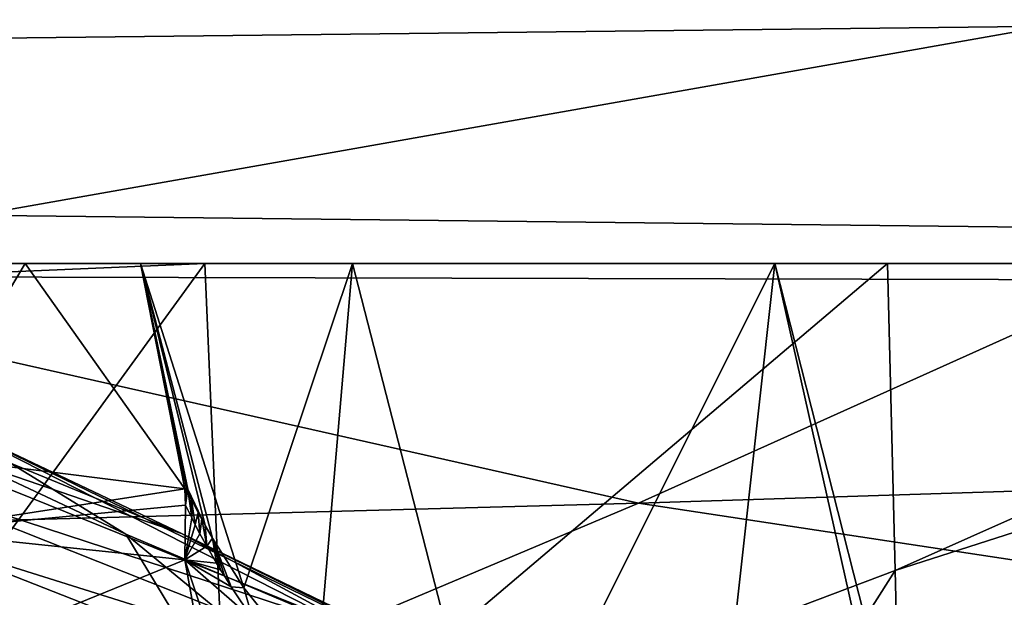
# Model space of a CAD drawing. Header units: metres. Extents: x -1004 to 0, y -808 to 0.
# Tile 110 of 122: x -215 to -179, y -64 to -43. Entities that reach past the tile are written whole.
import ezdxf

# ---------------------------------------------------------------- set-up
doc = ezdxf.new("R2010")
doc.units = ezdxf.units.M

msp = doc.modelspace()

# ---------------------------------------------------------------- linework, layer by layer
at = {"layer": 'top'}
for points in [[(-943.0271, -42.2672, 2063.060059), (-943.0271, -52.26717, 2063.060059), (-61.027081, -42.267323, 2063.060059)], [(-61.027081, -42.267323, 163.059998), (-61.026958, -52.26717, 163.059998), (-943.0271, -42.2672, 163.059998)], [(-943.0271, -42.2672, 163.059998), (-61.026958, -52.26717, 163.059998), (-943.0271, -52.26717, 163.059998)], [(-943.0271, -52.26717, 2063.060059), (-61.026958, -52.26717, 2063.060059), (-61.027081, -42.267323, 2063.060059)], [(-249.112656, -44.404568, 665.240845), (-531.962463, -59.26767, 664.851257), (-202.874207, -76.227615, 664.407471)], [(-249.112656, -44.404568, 665.240845), (-211.374176, -62.171532, 664.775574), (-218.480881, -57.810226, 708.20575)], [(-211.374176, -62.171532, 664.775574), (-249.112656, -44.404568, 665.240845), (-202.874207, -76.227615, 664.407471)], [(-943.0271, -52.26717, 2063.060059), (-428.863464, -52.26717, 2035.059937), (-61.026958, -52.26717, 2063.060059)], [(-61.026958, -52.26717, 163.059998), (-407.772705, -52.26717, 179.05925), (-943.0271, -52.26717, 163.059998)], [(-428.863464, -52.26717, 2035.059937), (-376.130707, -52.26717, 2033.806885), (-61.026958, -52.26717, 2063.060059)], [(-387.05249, -52.26717, 179.74173), (-407.772705, -52.26717, 179.05925), (-61.026958, -52.26717, 163.059998)], [(-366.171051, -52.26717, 181.828079), (-387.05249, -52.26717, 179.74173), (-61.026958, -52.26717, 163.059998)], [(-61.026958, -52.26717, 2063.060059), (-376.130707, -52.26717, 2033.806885), (-323.517303, -52.26717, 2030.046021)], [(-345.062103, -52.26717, 185.403137), (-366.171051, -52.26717, 181.828079), (-61.026958, -52.26717, 163.059998)], [(-61.026958, -52.26717, 163.059998), (-323.424683, -52.26717, 190.665115), (-345.062103, -52.26717, 185.403137)], [(-61.026958, -52.26717, 2063.060059), (-323.517303, -52.26717, 2030.046021), (-155.788605, -52.26717, 2035.012573)], [(-323.517303, -52.26717, 2030.046021), (-271.142548, -52.26717, 2023.785889), (-155.788605, -52.26717, 2035.012573)], [(-301.283936, -52.26717, 197.828186), (-323.424683, -52.26717, 190.665115), (-61.026958, -52.26717, 163.059998)], [(-278.817078, -52.26717, 207.085617), (-301.283936, -52.26717, 197.828186), (-61.026958, -52.26717, 163.059998)], [(-61.026958, -52.26717, 163.059998), (-183.543732, -52.26717, 219.960983), (-278.817078, -52.26717, 207.085617)], [(-183.543732, -52.26717, 219.960983), (-256.174164, -52.26717, 218.653671), (-278.817078, -52.26717, 207.085617)], [(-155.788605, -52.26717, 2035.012573), (-271.142548, -52.26717, 2023.785889), (-245.082047, -52.26717, 2019.7229)], [(-183.543732, -52.26717, 219.960983), (-208.492752, -52.26717, 225.860092), (-256.174164, -52.26717, 218.653671)], [(-208.492752, -52.26717, 225.860092), (-233.59285, -52.26717, 232.631561), (-256.174164, -52.26717, 218.653671)], [(-155.788605, -52.26717, 2035.012573), (-245.082047, -52.26717, 2019.7229), (-187.655472, -52.26717, 2024.519531)], [(-245.082047, -52.26717, 2019.7229), (-232.112823, -52.26717, 2017.463257), (-187.655472, -52.26717, 2024.519531)], [(-208.492752, -52.26717, 225.860092), (-233.526703, -53.347126, 232.889816), (-233.59285, -52.26717, 232.631561)], [(-229.333786, -80.957428, 238.845657), (-233.526703, -53.347126, 232.889816), (-208.492752, -52.26717, 225.860092)], [(-187.655472, -52.26717, 2024.519531), (-232.112823, -52.26717, 2017.463257), (-203.098633, -52.26717, 2017.953491)], [(-232.112823, -52.26717, 2017.463257), (-219.226089, -52.26717, 2015.063477), (-203.098633, -52.26717, 2017.953491)], [(-207.61496, -72.704018, 231.512817), (-229.333786, -80.957428, 238.845657), (-208.492752, -52.26717, 225.860092)], [(-219.226089, -52.26717, 2015.063477), (-219.224609, -59.251183, 2013.853882), (-215.054718, -52.26717, 2015.059692)], [(-203.098633, -52.26717, 2017.953491), (-219.226089, -52.26717, 2015.063477), (-215.054718, -52.26717, 2015.059692)], [(-219.224609, -59.251183, 2013.853882), (-209.224609, -60.508411, 2013.625122), (-215.054718, -52.26717, 2015.059692)], [(-215.054718, -52.26717, 2015.059692), (-209.224609, -60.508411, 2013.625122), (-210.847839, -52.26717, 2015.059937)], [(-215.054718, -52.26717, 2015.059692), (-210.847839, -52.26717, 2015.059937), (-203.098633, -52.26717, 2017.953491)], [(-203.098633, -52.26717, 2017.953491), (-210.847839, -52.26717, 2015.059937), (-207.069885, -64.139069, 2013.776367)], [(-210.847839, -52.26717, 2015.059937), (-208.214233, -62.321117, 2013.591431), (-207.069885, -64.139069, 2013.776367)], [(-209.224609, -60.508411, 2013.625122), (-209.167206, -60.49873, 2013.62793), (-210.847839, -52.26717, 2015.059937)], [(-210.847839, -52.26717, 2015.059937), (-209.167206, -60.49873, 2013.62793), (-209.111023, -60.52396, 2013.62439)], [(-208.478424, -61.851734, 2013.565674), (-210.847839, -52.26717, 2015.059937), (-209.111023, -60.52396, 2013.62439)], [(-208.478424, -61.851734, 2013.565674), (-208.214233, -62.321117, 2013.591431), (-210.847839, -52.26717, 2015.059937)], [(-208.492752, -52.26717, 225.860092), (-183.543732, -52.26717, 219.960983), (-207.61496, -72.704018, 231.512817)], [(-207.61496, -72.704018, 231.512817), (-183.543732, -52.26717, 219.960983), (-183.264297, -63.495876, 223.60199)], [(-203.098633, -52.26717, 2017.953491), (-207.069885, -64.139069, 2013.776367), (-204.404587, -67.468742, 2014.392456)], [(-197.853943, -72.66877, 2016.369751), (-203.098633, -52.26717, 2017.953491), (-204.404587, -67.468742, 2014.392456)], [(-187.655472, -52.26717, 2024.519531), (-203.098633, -52.26717, 2017.953491), (-197.853943, -72.66877, 2016.369751)], [(-190.253204, -75.691315, 2019.026855), (-187.655472, -52.26717, 2024.519531), (-197.853943, -72.66877, 2016.369751)], [(-187.655472, -52.26717, 2024.519531), (-190.253204, -75.691315, 2019.026855), (-182.229645, -76.493904, 2022.028931)], [(-155.788605, -52.26717, 2035.012573), (-187.655472, -52.26717, 2024.519531), (-181.520035, -76.463852, 2022.300781)], [(-181.520035, -76.463852, 2022.300781), (-187.655472, -52.26717, 2024.519531), (-182.229645, -76.493904, 2022.028931)], [(-183.264297, -63.495876, 223.60199), (-183.543732, -52.26717, 219.960983), (-158.042908, -52.26717, 215.626266)], [(-158.042908, -52.26717, 215.626266), (-183.543732, -52.26717, 219.960983), (-61.026958, -52.26717, 163.059998)], [(-183.264297, -63.495876, 223.60199), (-158.042908, -52.26717, 215.626266), (-158.036407, -55.385212, 216.804169)], [(-154.802704, -73.797615, 2031.346436), (-155.788605, -52.26717, 2035.012573), (-181.520035, -76.463852, 2022.300781)], [(-218.480881, -57.810226, 708.20575), (-209.342316, -62.147453, 752.356201), (-230.568024, -53.413475, 752.371155)], [(-230.568024, -53.413475, 752.371155), (-209.342316, -62.147453, 752.356201), (-224.609024, -56.904636, 797.059326)], [(-158.036407, -55.385212, 216.804169), (-182.682938, -87.116165, 231.262482), (-183.264297, -63.495876, 223.60199)], [(-157.86319, -75.770988, 224.487549), (-182.682938, -87.116165, 231.262482), (-158.036407, -55.385212, 216.804169)], [(-209.342316, -62.147453, 752.356201), (-202.569275, -65.800797, 797.053589), (-224.609024, -56.904636, 797.059326)], [(-224.609024, -56.904636, 797.059326), (-202.569275, -65.800797, 797.053589), (-220.908829, -59.79689, 842.129456)], [(-211.374176, -62.171532, 664.775574), (-202.634872, -65.880661, 694.430786), (-218.480881, -57.810226, 708.20575)], [(-218.480881, -57.810226, 708.20575), (-202.634872, -65.880661, 694.430786), (-194.82959, -69.303329, 725.346436)], [(-218.480881, -57.810226, 708.20575), (-194.82959, -69.303329, 725.346436), (-209.342316, -62.147453, 752.356201)], [(-594.247375, -171.585114, 661.909546), (-196.308548, -147.470947, 662.541565), (-531.962463, -59.26767, 664.851257)], [(-196.308548, -147.470947, 662.541565), (-191.884094, -88.40519, 664.088562), (-531.962463, -59.26767, 664.851257)], [(-531.962463, -59.26767, 664.851257), (-191.884094, -88.40519, 664.088562), (-202.874207, -76.227615, 664.407471)], [(-219.224609, -59.251183, 2013.853882), (-219.224121, -62.059559, 1993.041016), (-209.224609, -60.508411, 2013.625122)], [(-202.569275, -65.800797, 797.053589), (-198.208572, -68.820236, 842.143738), (-220.908829, -59.79689, 842.129456)], [(-220.908829, -59.79689, 842.129456), (-198.208572, -68.820236, 842.143738), (-219.505951, -62.125416, 887.432373)], [(-219.224121, -62.059559, 1993.041016), (-209.203293, -61.112713, 2009.062378), (-209.224609, -60.508411, 2013.625122)], [(-209.203293, -61.112713, 2009.062378), (-209.167206, -60.49873, 2013.62793), (-209.224609, -60.508411, 2013.625122)], [(-209.111023, -60.52396, 2013.62439), (-209.167206, -60.49873, 2013.62793), (-209.203293, -61.112713, 2009.062378)], [(-208.972458, -61.57531, 2009.062378), (-209.111023, -60.52396, 2013.62439), (-209.203293, -61.112713, 2009.062378)], [(-209.08136, -60.653568, 2013.602783), (-209.111023, -60.52396, 2013.62439), (-208.972458, -61.57531, 2009.062378)], [(-209.08136, -60.653568, 2013.602783), (-208.980316, -60.898952, 2013.567017), (-209.111023, -60.52396, 2013.62439)], [(-208.980316, -60.898952, 2013.567017), (-208.732224, -61.376354, 2013.548218), (-209.111023, -60.52396, 2013.62439)], [(-209.111023, -60.52396, 2013.62439), (-208.732224, -61.376354, 2013.548218), (-208.606277, -61.614521, 2013.556519)], [(-208.606277, -61.614521, 2013.556519), (-208.478424, -61.851734, 2013.565674), (-209.111023, -60.52396, 2013.62439)], [(-208.980316, -60.898952, 2013.567017), (-209.08136, -60.653568, 2013.602783), (-208.972458, -61.57531, 2009.062378)], [(-219.224121, -62.059559, 1993.041016), (-209.224304, -63.103916, 1994.389771), (-209.203293, -61.112713, 2009.062378)], [(-209.203293, -61.112713, 2009.062378), (-209.224304, -63.103916, 1994.389771), (-208.972458, -61.57531, 2009.062378)], [(-208.972458, -61.57531, 2009.062378), (-208.844742, -61.822979, 2009.062378), (-208.980316, -60.898952, 2013.567017)], [(-208.844742, -61.822979, 2009.062378), (-208.732224, -61.376354, 2013.548218), (-208.980316, -60.898952, 2013.567017)], [(-208.844742, -61.822979, 2009.062378), (-208.669968, -62.153076, 2009.062378), (-208.732224, -61.376354, 2013.548218)], [(-208.669968, -62.153076, 2009.062378), (-208.606277, -61.614521, 2013.556519), (-208.732224, -61.376354, 2013.548218)], [(-209.224304, -63.103916, 1994.389771), (-208.844742, -61.822979, 2009.062378), (-208.972458, -61.57531, 2009.062378)], [(-209.224304, -63.103916, 1994.389771), (-208.669968, -62.153076, 2009.062378), (-208.844742, -61.822979, 2009.062378)], [(-208.669968, -62.153076, 2009.062378), (-208.422073, -62.604916, 2009.062378), (-208.606277, -61.614521, 2013.556519)], [(-208.422073, -62.604916, 2009.062378), (-208.478424, -61.851734, 2013.565674), (-208.606277, -61.614521, 2013.556519)], [(-208.478424, -61.851734, 2013.565674), (-208.422073, -62.604916, 2009.062378), (-208.214233, -62.321117, 2013.591431)], [(-219.505951, -62.125416, 887.432373), (-196.293015, -71.242889, 887.472473), (-220.432922, -63.917587, 932.819214)], [(-198.208572, -68.820236, 842.143738), (-196.293015, -71.242889, 887.472473), (-219.505951, -62.125416, 887.432373)], [(-219.224121, -62.059559, 1993.041016), (-218.596039, -66.920189, 1955.06311), (-209.224304, -63.103916, 1994.389771)], [(-202.634872, -65.880661, 694.430786), (-211.374176, -62.171532, 664.775574), (-198.822815, -72.536285, 694.568726)], [(-198.822815, -72.536285, 694.568726), (-211.374176, -62.171532, 664.775574), (-202.874207, -76.227615, 664.407471)], [(-194.82959, -69.303329, 725.346436), (-188.255829, -72.352821, 756.585815), (-209.342316, -62.147453, 752.356201)], [(-209.342316, -62.147453, 752.356201), (-188.255829, -72.352821, 756.585815), (-182.928421, -75.050949, 788.09375)], [(-209.342316, -62.147453, 752.356201), (-182.928421, -75.050949, 788.09375), (-202.569275, -65.800797, 797.053589)], [(-208.422073, -62.604916, 2009.062378), (-208.669968, -62.153076, 2009.062378), (-209.224304, -63.103916, 1994.389771)], [(-208.062714, -63.229111, 2009.062378), (-208.422073, -62.604916, 2009.062378), (-209.224304, -63.103916, 1994.389771)], [(-208.422073, -62.604916, 2009.062378), (-208.062714, -63.229111, 2009.062378), (-208.214233, -62.321117, 2013.591431)], [(-208.214233, -62.321117, 2013.591431), (-208.062714, -63.229111, 2009.062378), (-207.914322, -63.477123, 2009.062378)], [(-207.914322, -63.477123, 2009.062378), (-207.77829, -63.699806, 2009.062378), (-208.214233, -62.321117, 2013.591431)], [(-207.77829, -63.699806, 2009.062378), (-207.532333, -64.091751, 2009.062378), (-208.214233, -62.321117, 2013.591431)], [(-208.214233, -62.321117, 2013.591431), (-207.532333, -64.091751, 2009.062378), (-207.069885, -64.139069, 2013.776367)], [(-218.596039, -66.920189, 1955.06311), (-208.115097, -69.236809, 1946.025757), (-209.224304, -63.103916, 1994.389771)], [(-208.115097, -69.236809, 1946.025757), (-206.50238, -71.291908, 1957.511597), (-209.224304, -63.103916, 1994.389771)], [(-206.50238, -71.291908, 1957.511597), (-206.735596, -65.276733, 2009.062378), (-209.224304, -63.103916, 1994.389771)], [(-209.224304, -63.103916, 1994.389771), (-206.735596, -65.276733, 2009.062378), (-207.532333, -64.091751, 2009.062378)], [(-207.532333, -64.091751, 2009.062378), (-207.77829, -63.699806, 2009.062378), (-209.224304, -63.103916, 1994.389771)], [(-207.77829, -63.699806, 2009.062378), (-207.914322, -63.477123, 2009.062378), (-209.224304, -63.103916, 1994.389771)], [(-209.224304, -63.103916, 1994.389771), (-207.914322, -63.477123, 2009.062378), (-208.062714, -63.229111, 2009.062378)], [(-206.430389, -99.996498, 239.058441), (-207.61496, -72.704018, 231.512817), (-183.264297, -63.495876, 223.60199)], [(-182.682938, -87.116165, 231.262482), (-206.430389, -99.996498, 239.058441), (-183.264297, -63.495876, 223.60199)], [(-196.848999, -73.098312, 932.886292), (-223.709717, -65.198402, 978.141907), (-220.432922, -63.917587, 932.819214)], [(-220.432922, -63.917587, 932.819214), (-196.293015, -71.242889, 887.472473), (-196.848999, -73.098312, 932.886292)], [(-207.532333, -64.091751, 2009.062378), (-206.735596, -65.276733, 2009.062378), (-207.069885, -64.139069, 2013.776367)], [(-207.069885, -64.139069, 2013.776367), (-206.735596, -65.276733, 2009.062378), (-204.404587, -67.468742, 2014.392456)]]:
    msp.add_3dface(points, dxfattribs=at)
at = {"layer": 'top0123411'}
for points in [[(-10, -10, 90), (-502.018646, -625.846375, 90), (-994.037292, -10, 90)], [(-494.003571, -626.560364, 90), (-502.018646, -625.846375, 90), (-10, -10, 90)], [(-485.779327, -628.854126, 90), (-494.003571, -626.560364, 90), (-10, -10, 90)], [(-477.800262, -632.855408, 90), (-485.779327, -628.854126, 90), (-10, -10, 90)], [(-10, -10, 90), (-470.61264, -638.481506, 90), (-477.800262, -632.855408, 90)], [(-217.024689, -763.271118, 90), (-470.61264, -638.481506, 90), (-10, -10, 90)], [(-10.00001, -794.032166, 90), (-217.024689, -763.271118, 90), (-10, -10, 90)], [(-982.615723, -15.961353, 163.059708), (-502.018616, -52.467403, 163.059708), (-21.421595, -15.961353, 163.059708)], [(-502.018616, -52.467403, 163.059708), (-393.460449, -52.505119, 163.059708), (-21.421595, -15.961353, 163.059708)], [(-21.421595, -15.961353, 163.059708), (-393.460449, -52.505119, 163.059708), (-338.880219, -52.554417, 163.059708)], [(-338.880219, -52.554417, 163.059708), (-285.483551, -52.625134, 163.059708), (-21.421595, -15.961353, 163.059708)], [(-285.483551, -52.625134, 163.059708), (-229.452408, -52.72739, 163.059708), (-21.421595, -15.961353, 163.059708)], [(-21.421595, -15.961353, 163.059708), (-229.452408, -52.72739, 163.059708), (-174.494446, -52.861675, 163.059708)], [(-244.182938, -62.4231, 141.025833), (-192.640961, -61.038689, 140.855408), (-229.452408, -52.72739, 163.059708)], [(-229.452408, -52.72739, 163.059708), (-192.640961, -61.038689, 140.855408), (-174.494446, -52.861675, 163.059708)], [(-192.640961, -61.038689, 140.855408), (-141.114334, -59.388885, 140.633987), (-174.494446, -52.861675, 163.059708)], [(-192.640961, -61.038689, 140.855408), (-163.001053, -65.533676, 118.879166), (-141.114334, -59.388885, 140.633987)], [(-244.182938, -62.4231, 141.025833), (-211.891357, -69.16288, 118.815819), (-192.640961, -61.038689, 140.855408)], [(-211.891357, -69.16288, 118.815819), (-163.001053, -65.533676, 118.879166), (-192.640961, -61.038689, 140.855408)], [(-261.255157, -72.276657, 118.761467), (-211.891357, -69.16288, 118.815819), (-244.182938, -62.4231, 141.025833)]]:
    msp.add_3dface(points, dxfattribs=at)

doc.saveas('drawing.dxf')
